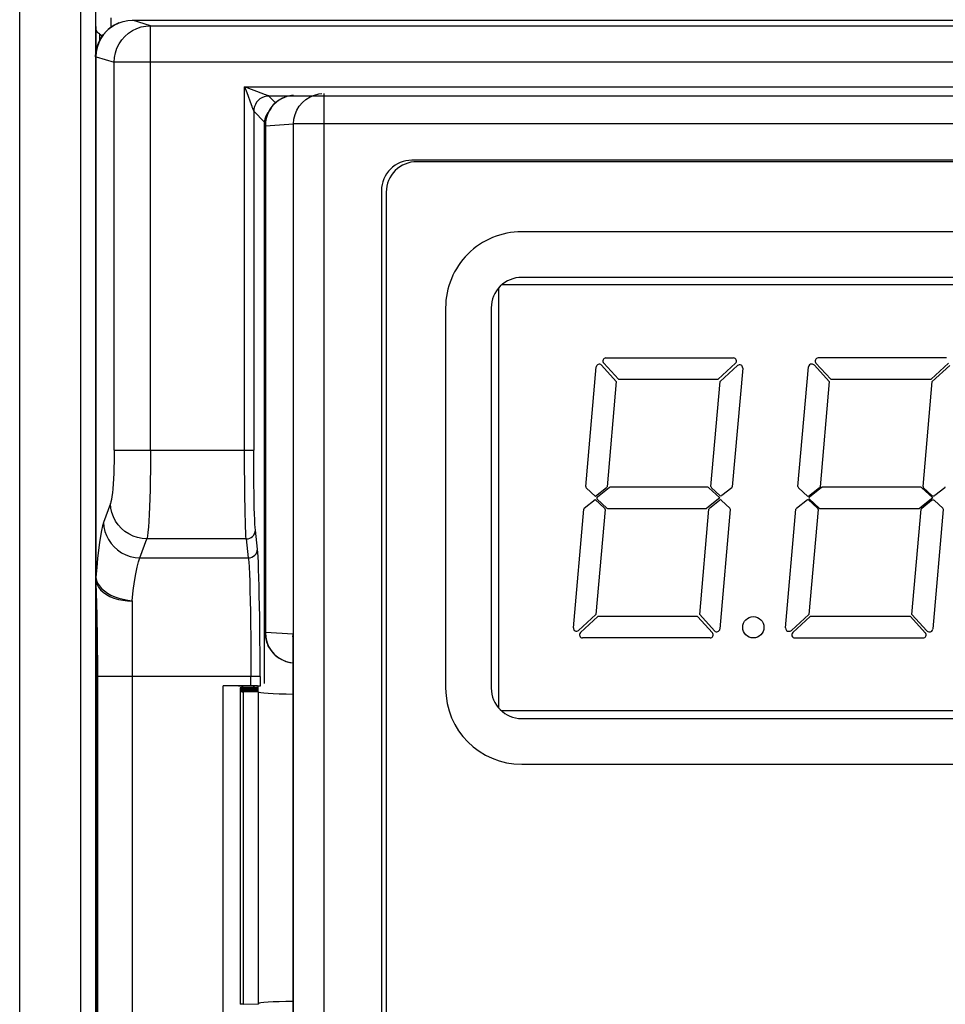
# Model space of a CAD drawing. Extents: x -4139 to -1089, y -1564 to 1941.
# Tile 101 of 160: x -2856 to -2826, y 1121 to 1153. Entities that reach past the tile are written whole.
import ezdxf

# ---------------------------------------------------------------- set-up
doc = ezdxf.new("R2010")
doc.units = 0
doc.header["$LTSCALE"] = 23.1
for name, color, linetype in [('01_DISPLAYCASE_3_1_AM_0', 7, 'CONTINUOUS'), ('03_IOCASE_4_1_AM_0', 7, 'CONTINUOUS'), ('BACK_CASE1_4_1_AM_0', 7, 'CONTINUOUS'), ('LED_6_1_AM_0', 7, 'CONTINUOUS'), ('R911330333_FOLIE_3_1_AM_0', 7, 'CONTINUOUS'), ('SE5M-TOP-COVER-P1-A__4_1_1', 7, 'CONTINUOUS'), ('X610_37_IO_BASE-20150120_3', 7, 'CONTINUOUS')]:
    doc.layers.add(name, color=color, linetype=linetype)

msp = doc.modelspace()

# ---------------------------------------------------------------- linework, layer by layer
at = {"layer": '01_DISPLAYCASE_3_1_AM_0', "color": 2}
for p, q in [((-2847.387, 1150.613), (-2847.455, 1150.607)), ((-2846.398, 1150.673), (-2846.398, 1101.09)), ((-2848.315, 1149.615), (-2848.325, 1149.615)), ((-2848.315, 1149.615), (-2847.388, 1149.673)), ((-2848.315, 1149.615), (-2848.315, 1132.961)), ((-2847.388, 1102.09), (-2847.388, 1149.673)), ((-2770.395, 1149.673), (-2847.388, 1149.673)), ((-2848.325, 1132.961), (-2848.315, 1132.961)), ((-2848.315, 1132.961), (-2848.303, 1132.804)), ((-2847.398, 1132.904), (-2848.315, 1132.961)), ((-2847.409, 1132.819), (-2847.398, 1132.904)), ((-2847.398, 1132.904), (-2847.398, 1119.06)), ((-2848.303, 1132.804), (-2848.267, 1132.652)), ((-2848.267, 1132.652), (-2848.208, 1132.506)), ((-2848.208, 1132.506), (-2848.126, 1132.373)), ((-2847.775, 1132.069), (-2847.631, 1132.009))]:
    msp.add_line(p, q, dxfattribs=at)
at = {"layer": '01_DISPLAYCASE_3_1_AM_0', "color": 7}
for p, q in [((-2848.325, 1132.961), (-2848.325, 1149.615)), ((-2774.285, 1148.483), (-2843.498, 1148.483)), ((-2844.498, 1147.483), (-2844.498, 1104.28)), ((-2848.325, 1132.961), (-2848.324, 1132.931)), ((-2847.403, 1119.23), (-2847.403, 1132.734))]:
    msp.add_line(p, q, dxfattribs=at)
at = {"layer": '01_DISPLAYCASE_3_1_AM_0', "color": 2}
for points in [[(-2847.455, 1150.607), (-2847.577, 1150.583), (-2847.689, 1150.546), (-2847.79, 1150.499), (-2847.88, 1150.444), (-2847.959, 1150.384), (-2848.028, 1150.32), (-2848.088, 1150.254), (-2848.139, 1150.186), (-2848.182, 1150.118), (-2848.217, 1150.05), (-2848.246, 1149.984), (-2848.269, 1149.918), (-2848.287, 1149.854), (-2848.3, 1149.793), (-2848.308, 1149.733), (-2848.314, 1149.673), (-2848.315, 1149.615)], [(-2847.388, 1149.673), (-2847.376, 1149.829), (-2847.34, 1149.982), (-2847.28, 1150.127), (-2847.199, 1150.261), (-2847.098, 1150.38), (-2846.98, 1150.482), (-2846.847, 1150.564), (-2846.704, 1150.624), (-2846.553, 1150.661), (-2846.46, 1150.671)], [(-2847.403, 1132.734), (-2847.402, 1132.758), (-2847.398, 1132.904)], [(-2848.126, 1132.373), (-2848.026, 1132.253), (-2847.907, 1132.151), (-2847.775, 1132.069)], [(-2847.631, 1132.009), (-2847.48, 1131.973), (-2847.403, 1131.964)]]:
    msp.add_lwpolyline(points, dxfattribs=at)
at = {"layer": '01_DISPLAYCASE_3_1_AM_0', "color": 7}
for points in [[(-2848.32, 1132.859), (-2848.321, 1132.869), (-2848.323, 1132.902), (-2848.325, 1132.934)], [(-2848.209, 1132.493), (-2848.219, 1132.513), (-2848.237, 1132.551)]]:
    msp.add_lwpolyline(points, dxfattribs=at)
for centre, start, end in [((-2847.325, 1149.615), 93.5515, 179.9999), ((-2843.498, 1147.483), 89.9999, 179.9999), ((-2847.325, 1132.961), 185.835, 204.1598), ((-2847.325, 1132.961), 207.8928, 266.4467)]:
    msp.add_arc(centre, 1, start, end, dxfattribs=at)
at = {"layer": '03_IOCASE_4_1_AM_0', "color": 7}
for p, q in [((-2853.134, 1152.994), (-2853.282, 1152.923)), ((-2852.684, 1153.082), (-2765.095, 1153.082)), ((-2853.646, 1152.604), (-2853.542, 1152.723)), ((-2853.529, 1152.735), (-2853.634, 1152.616)), ((-2853.485, 1152.777), (-2853.542, 1152.723)), ((-2853.485, 1152.777), (-2853.492, 1152.771)), ((-2853.411, 1152.837), (-2853.485, 1152.777)), ((-2853.282, 1152.923), (-2853.411, 1152.837)), ((-2853.411, 1152.834), (-2853.281, 1152.921)), ((-2853.894, 1151.879), (-2853.883, 1152.034)), ((-2853.874, 1152.037), (-2853.884, 1151.88)), ((-2853.878, 1151.881), (-2853.868, 1152.038)), ((-2853.89, 1134.731), (-2853.89, 1151.879)), ((-2848.34, 1131.289), (-2848.34, 1149.732)), ((-2853.89, 1134.731), (-2853.889, 1134.708)), ((-2853.889, 1134.708), (-2853.889, 1134.674)), ((-2853.889, 1134.674), (-2853.886, 1134.478)), ((-2853.888, 1134.63), (-2853.888, 1134.592)), ((-2853.888, 1134.592), (-2853.885, 1134.502)), ((-2853.886, 1134.768), (-2853.866, 1134.673)), ((-2853.866, 1134.673), (-2853.827, 1134.58)), ((-2853.827, 1134.58), (-2853.77, 1134.489)), ((-2853.885, 1134.502), (-2853.879, 1134.319)), ((-2853.883, 1134.344), (-2853.876, 1133.901)), ((-2853.879, 1134.319), (-2853.866, 1133.862)), ((-2853.876, 1133.901), (-2853.871, 1133.531)), ((-2853.866, 1133.862), (-2853.859, 1133.567)), ((-2853.859, 1133.567), (-2853.854, 1133.322)), ((-2853.871, 1133.531), (-2853.866, 1133.161)), ((-2853.854, 1133.322), (-2853.847, 1132.942)), ((-2853.866, 1133.161), (-2853.863, 1132.825)), ((-2853.847, 1132.942), (-2853.842, 1132.665)), ((-2853.863, 1132.825), (-2853.861, 1132.461)), ((-2853.842, 1132.665), (-2853.839, 1132.342)), ((-2853.861, 1132.461), (-2853.859, 1132.073)), ((-2853.839, 1132.342), (-2853.837, 1132.097)), ((-2853.859, 1132.073), (-2853.858, 1131.667)), ((-2853.837, 1132.097), (-2853.835, 1131.824)), ((-2853.858, 1131.667), (-2853.858, 1119.243)), ((-2853.835, 1131.824), (-2853.835, 1131.52)), ((-2849.697, 1119.257), (-2849.697, 1131.207)), ((-2848.789, 1131.207), (-2849.697, 1131.207)), ((-2848.698, 1131.19), (-2849.697, 1131.207)), ((-2848.698, 1131.161), (-2848.698, 1131.19)), ((-2848.698, 1131.19), (-2848.668, 1131.16)), ((-2848.489, 1131.201), (-2848.489, 1131.202))]:
    msp.add_line(p, q, dxfattribs=at)
at = {"layer": '03_IOCASE_4_1_AM_0', "color": 2}
for p, q in [((-2852.088, 1152.903), (-2852.684, 1153.082)), ((-2852.088, 1138.953), (-2852.088, 1152.903)), ((-2852.088, 1152.903), (-2765.691, 1152.903)), ((-2853.884, 1151.88), (-2853.878, 1151.881)), ((-2853.884, 1151.88), (-2853.884, 1134.768)), ((-2853.878, 1151.881), (-2853.284, 1151.703)), ((-2853.284, 1138.953), (-2853.284, 1151.703)), ((-2764.496, 1151.703), (-2853.284, 1151.703)), ((-2848.998, 1138.953), (-2848.998, 1150.891)), ((-2848.998, 1150.891), (-2848.929, 1150.704)), ((-2848.998, 1150.891), (-2768.781, 1150.89)), ((-2848.366, 1150.653), (-2848.998, 1150.891)), ((-2848.929, 1150.704), (-2848.78, 1150.309)), ((-2848.348, 1150.647), (-2848.366, 1150.653)), ((-2848.296, 1150.627), (-2848.348, 1150.647)), ((-2769.58, 1150.591), (-2848.199, 1150.591)), ((-2847.979, 1150.371), (-2848.199, 1150.591)), ((-2848.78, 1150.309), (-2848.762, 1150.26)), ((-2848.762, 1150.26), (-2848.755, 1150.241)), ((-2848.699, 1150.091), (-2848.699, 1138.953)), ((-2848.699, 1150.091), (-2848.34, 1149.732)), ((-2853.284, 1138.953), (-2848.699, 1138.953)), ((-2853.405, 1137.201), (-2853.634, 1136.58)), ((-2848.576, 1135.704), (-2848.644, 1136.326)), ((-2852.438, 1135.412), (-2852.209, 1136.034)), ((-2848.944, 1136.034), (-2852.209, 1136.034)), ((-2848.944, 1136.034), (-2848.876, 1135.412)), ((-2852.438, 1135.412), (-2848.876, 1135.412)), ((-2852.69, 1134.004), (-2852.69, 1116.758)), ((-2848.489, 1131.52), (-2853.858, 1131.52)), ((-2848.789, 1131.207), (-2848.789, 1131.52)), ((-2848.489, 1131.52), (-2848.489, 1131.202))]:
    msp.add_line(p, q, dxfattribs=at)
at = {"layer": '03_IOCASE_4_1_AM_0', "color": 7}
for points in [[(-2853.281, 1152.921), (-2853.141, 1152.99), (-2853.125, 1152.997)], [(-2853.125, 1152.997), (-2852.993, 1153.041), (-2852.84, 1153.071), (-2852.684, 1153.082)], [(-2853.631, 1152.612), (-2853.528, 1152.73), (-2853.411, 1152.834)], [(-2853.883, 1152.034), (-2853.852, 1152.187), (-2853.802, 1152.334), (-2853.733, 1152.473), (-2853.646, 1152.604)], [(-2853.634, 1152.616), (-2853.723, 1152.483), (-2853.793, 1152.341), (-2853.844, 1152.191), (-2853.874, 1152.037)], [(-2853.868, 1152.038), (-2853.837, 1152.192), (-2853.787, 1152.341), (-2853.718, 1152.482), (-2853.631, 1152.612)], [(-2853.89, 1151.879), (-2853.889, 1151.879), (-2853.889, 1151.879), (-2853.888, 1151.879), (-2853.887, 1151.879), (-2853.886, 1151.879), (-2853.884, 1151.88)], [(-2853.284, 1138.953), (-2853.285, 1138.762), (-2853.287, 1138.572), (-2853.292, 1138.383), (-2853.299, 1138.196), (-2853.308, 1138.016), (-2853.318, 1137.842)], [(-2852.088, 1138.953), (-2852.089, 1138.611), (-2852.092, 1138.283), (-2852.097, 1137.964), (-2852.104, 1137.657), (-2852.112, 1137.365), (-2852.122, 1137.091)], [(-2848.683, 1137.285), (-2848.688, 1137.539), (-2848.692, 1137.804), (-2848.695, 1138.082), (-2848.697, 1138.368), (-2848.698, 1138.658), (-2848.699, 1138.953)], [(-2853.318, 1137.842), (-2853.33, 1137.684), (-2853.344, 1137.546), (-2853.358, 1137.429), (-2853.373, 1137.332), (-2853.389, 1137.256), (-2853.405, 1137.201)], [(-2848.644, 1136.326), (-2848.652, 1136.41), (-2848.659, 1136.526), (-2848.665, 1136.672), (-2848.672, 1136.849), (-2848.678, 1137.053), (-2848.683, 1137.285)], [(-2852.122, 1137.091), (-2852.134, 1136.841), (-2852.147, 1136.616), (-2852.161, 1136.422), (-2852.176, 1136.258), (-2852.192, 1136.129), (-2852.209, 1136.034)], [(-2848.489, 1131.52), (-2848.49, 1131.918), (-2848.491, 1132.315), (-2848.494, 1132.713), (-2848.497, 1133.104), (-2848.502, 1133.48), (-2848.507, 1133.838), (-2848.514, 1134.174), (-2848.521, 1134.486), (-2848.529, 1134.773), (-2848.537, 1135.03), (-2848.546, 1135.256), (-2848.556, 1135.446), (-2848.566, 1135.595), (-2848.576, 1135.704)], [(-2853.884, 1134.768), (-2853.886, 1134.762), (-2853.887, 1134.756), (-2853.888, 1134.749), (-2853.889, 1134.742), (-2853.889, 1134.736), (-2853.89, 1134.731)], [(-2853.89, 1134.731), (-2853.879, 1134.635), (-2853.848, 1134.541)], [(-2853.848, 1134.541), (-2853.798, 1134.451), (-2853.73, 1134.365), (-2853.644, 1134.285), (-2853.541, 1134.212), (-2853.422, 1134.147), (-2853.291, 1134.092), (-2853.147, 1134.048), (-2852.997, 1134.018), (-2852.843, 1134.004), (-2852.689, 1134.004)], [(-2853.886, 1134.478), (-2853.886, 1134.462), (-2853.885, 1134.446), (-2853.885, 1134.429), (-2853.883, 1134.344)], [(-2853.77, 1134.489), (-2853.696, 1134.403), (-2853.607, 1134.325), (-2853.504, 1134.254), (-2853.389, 1134.191), (-2853.263, 1134.136), (-2853.128, 1134.089), (-2852.986, 1134.051), (-2852.839, 1134.023), (-2852.689, 1134.004)]]:
    msp.add_lwpolyline(points, dxfattribs=at)
at = {"layer": '03_IOCASE_4_1_AM_0', "color": 2}
for points in [[(-2853.284, 1151.703), (-2853.273, 1151.86), (-2853.242, 1152.013), (-2853.192, 1152.162), (-2853.123, 1152.302), (-2853.036, 1152.433), (-2852.932, 1152.55), (-2852.815, 1152.654), (-2852.685, 1152.741), (-2852.545, 1152.811), (-2852.397, 1152.861), (-2852.244, 1152.892), (-2852.088, 1152.903)], [(-2848.199, 1150.591), (-2848.277, 1150.584), (-2848.353, 1150.566), (-2848.426, 1150.536), (-2848.492, 1150.495), (-2848.552, 1150.444), (-2848.603, 1150.385), (-2848.644, 1150.318), (-2848.674, 1150.246), (-2848.692, 1150.169), (-2848.699, 1150.091)], [(-2848.199, 1150.591), (-2848.206, 1150.593), (-2848.219, 1150.598), (-2848.296, 1150.627)], [(-2848.755, 1150.241), (-2848.735, 1150.188), (-2848.723, 1150.157), (-2848.706, 1150.112)], [(-2848.706, 1150.112), (-2848.701, 1150.098), (-2848.699, 1150.091)], [(-2848.983, 1137.092), (-2848.988, 1137.366), (-2848.992, 1137.659), (-2848.995, 1137.968), (-2848.997, 1138.289), (-2848.998, 1138.619), (-2848.998, 1138.953)], [(-2852.209, 1136.034), (-2852.363, 1136.047), (-2852.515, 1136.079), (-2852.661, 1136.129), (-2852.8, 1136.198), (-2852.929, 1136.283), (-2853.046, 1136.384), (-2853.149, 1136.498), (-2853.237, 1136.624), (-2853.307, 1136.76), (-2853.359, 1136.903), (-2853.392, 1137.051), (-2853.405, 1137.201)], [(-2848.944, 1136.034), (-2848.952, 1136.129), (-2848.959, 1136.259), (-2848.966, 1136.423), (-2848.972, 1136.618), (-2848.978, 1136.842), (-2848.983, 1137.092)], [(-2853.634, 1136.58), (-2853.67, 1136.463), (-2853.705, 1136.313), (-2853.739, 1136.129), (-2853.772, 1135.914), (-2853.803, 1135.668), (-2853.832, 1135.394), (-2853.859, 1135.094), (-2853.884, 1134.768)], [(-2853.634, 1136.58), (-2853.62, 1136.428), (-2853.588, 1136.282), (-2853.538, 1136.144), (-2853.472, 1136.013), (-2853.388, 1135.889), (-2853.288, 1135.775), (-2853.172, 1135.672), (-2853.043, 1135.584), (-2852.903, 1135.513), (-2852.754, 1135.46), (-2852.598, 1135.426), (-2852.438, 1135.412)], [(-2848.944, 1136.034), (-2848.886, 1136.04), (-2848.83, 1136.057), (-2848.778, 1136.084), (-2848.733, 1136.12), (-2848.695, 1136.164), (-2848.668, 1136.214), (-2848.65, 1136.269), (-2848.644, 1136.326)], [(-2848.876, 1135.412), (-2848.815, 1135.418), (-2848.757, 1135.436), (-2848.704, 1135.466), (-2848.658, 1135.504), (-2848.623, 1135.548), (-2848.597, 1135.596), (-2848.581, 1135.649), (-2848.576, 1135.704)], [(-2852.69, 1134.004), (-2852.656, 1134.337), (-2852.618, 1134.635), (-2852.577, 1134.894), (-2852.533, 1135.112), (-2852.487, 1135.285), (-2852.438, 1135.412)], [(-2848.876, 1135.412), (-2848.863, 1135.285), (-2848.852, 1135.111), (-2848.841, 1134.893), (-2848.831, 1134.633), (-2848.822, 1134.334), (-2848.813, 1134), (-2848.806, 1133.636), (-2848.8, 1133.245), (-2848.795, 1132.833), (-2848.792, 1132.405), (-2848.79, 1131.965), (-2848.789, 1131.52)], [(-2853.835, 1131.52), (-2853.835, 1118.996), (-2853.836, 1118.781)]]:
    msp.add_lwpolyline(points, dxfattribs=at)
at = {"layer": '03_IOCASE_4_1_AM_0', "color": 7}
for points in [[(-2848.23, 1150.05, 0), (-2848.23, 1150.04, 0), (-2848.23, 1150.04, 0), (-2848.23, 1150.04, 0), (-2848.24, 1150.04, 0), (-2848.24, 1150.03, 0), (-2848.24, 1150.03, 0), (-2848.24, 1150.03, 0), (-2848.24, 1150.03, 0), (-2848.24, 1150.03, 0), (-2848.25, 1150.02, 0), (-2848.25, 1150.02, 0), (-2848.25, 1150.02, 0), (-2848.25, 1150.02, 0), (-2848.25, 1150.02, 0), (-2848.25, 1150.01, 0), (-2848.25, 1150.01, 0), (-2848.26, 1150.01, 0), (-2848.26, 1150.01, 0), (-2848.26, 1150, 0), (-2848.26, 1150, 0), (-2848.26, 1150, 0), (-2848.26, 1150, 0), (-2848.26, 1150, 0), (-2848.27, 1149.99, 0), (-2848.27, 1149.99, 0), (-2848.27, 1149.99, 0), (-2848.27, 1149.99, 0), (-2848.27, 1149.98, 0), (-2848.27, 1149.98, 0), (-2848.27, 1149.98, 0), (-2848.28, 1149.98, 0), (-2848.28, 1149.98, 0), (-2848.28, 1149.97, 0), (-2848.28, 1149.97, 0), (-2848.28, 1149.97, 0), (-2848.28, 1149.97, 0), (-2848.28, 1149.96, 0), (-2848.28, 1149.96, 0), (-2848.29, 1149.96, 0), (-2848.29, 1149.96, 0), (-2848.29, 1149.95, 0), (-2848.29, 1149.95, 0), (-2848.29, 1149.95, 0), (-2848.29, 1149.95, 0), (-2848.29, 1149.94, 0), (-2848.29, 1149.94, 0), (-2848.29, 1149.94, 0), (-2848.3, 1149.94, 0), (-2848.3, 1149.93, 0), (-2848.3, 1149.93, 0), (-2848.3, 1149.93, 0), (-2848.3, 1149.93, 0), (-2848.3, 1149.93, 0), (-2848.3, 1149.92, 0), (-2848.3, 1149.92, 0), (-2848.3, 1149.92, 0), (-2848.3, 1149.92, 0), (-2848.31, 1149.91, 0), (-2848.31, 1149.91, 0), (-2848.31, 1149.91, 0), (-2848.31, 1149.91, 0), (-2848.31, 1149.9, 0), (-2848.31, 1149.9, 0), (-2848.31, 1149.9, 0), (-2848.31, 1149.9, 0), (-2848.31, 1149.89, 0), (-2848.31, 1149.89, 0), (-2848.31, 1149.89, 0), (-2848.32, 1149.89, 0), (-2848.32, 1149.88, 0), (-2848.32, 1149.88, 0), (-2848.32, 1149.88, 0), (-2848.32, 1149.88, 0), (-2848.32, 1149.87, 0), (-2848.32, 1149.87, 0), (-2848.32, 1149.87, 0), (-2848.32, 1149.87, 0), (-2848.32, 1149.86, 0), (-2848.32, 1149.86, 0), (-2848.32, 1149.86, 0), (-2848.32, 1149.86, 0), (-2848.32, 1149.85, 0), (-2848.33, 1149.85, 0), (-2848.33, 1149.85, 0), (-2848.33, 1149.84, 0), (-2848.33, 1149.84, 0), (-2848.33, 1149.84, 0), (-2848.33, 1149.84, 0), (-2848.33, 1149.83, 0), (-2848.33, 1149.83, 0), (-2848.33, 1149.83, 0), (-2848.33, 1149.83, 0), (-2848.33, 1149.82, 0), (-2848.33, 1149.82, 0), (-2848.33, 1149.82, 0), (-2848.33, 1149.82, 0), (-2848.33, 1149.81, 0), (-2848.33, 1149.81, 0), (-2848.33, 1149.81, 0), (-2848.33, 1149.81, 0), (-2848.33, 1149.8, 0), (-2848.33, 1149.8, 0), (-2848.34, 1149.8, 0), (-2848.34, 1149.8, 0), (-2848.34, 1149.79, 0), (-2848.34, 1149.79, 0), (-2848.34, 1149.79, 0), (-2848.34, 1149.78, 0), (-2848.34, 1149.78, 0), (-2848.34, 1149.78, 0), (-2848.34, 1149.78, 0), (-2848.34, 1149.77, 0), (-2848.34, 1149.77, 0), (-2848.34, 1149.77, 0), (-2848.34, 1149.77, 0), (-2848.34, 1149.76, 0), (-2848.34, 1149.76, 0), (-2848.34, 1149.76, 0), (-2848.34, 1149.76, 0), (-2848.34, 1149.75, 0), (-2848.34, 1149.75, 0), (-2848.34, 1149.75, 0), (-2848.34, 1149.75, 0), (-2848.34, 1149.74, 0), (-2848.34, 1149.74, 0), (-2848.34, 1149.74, 0), (-2848.34, 1149.73, 0), (-2848.34, 1149.73, 0)], [(-2848.49, 1131.2, 0), (-2848.49, 1131.2, 0), (-2848.49, 1131.2, 0), (-2848.49, 1131.2, 0), (-2848.49, 1131.2, 0), (-2848.49, 1131.2, 0), (-2848.49, 1131.2, 0), (-2848.49, 1131.2, 0), (-2848.49, 1131.2, 0), (-2848.49, 1131.2, 0), (-2848.49, 1131.2, 0), (-2848.49, 1131.2, 0), (-2848.49, 1131.2, 0), (-2848.49, 1131.2, 0), (-2848.49, 1131.2, 0), (-2848.5, 1131.2, 0), (-2848.5, 1131.2, 0), (-2848.5, 1131.2, 0), (-2848.5, 1131.2, 0), (-2848.5, 1131.2, 0), (-2848.5, 1131.2, 0), (-2848.5, 1131.2, 0), (-2848.5, 1131.2, 0), (-2848.5, 1131.2, 0), (-2848.5, 1131.2, 0), (-2848.5, 1131.2, 0), (-2848.51, 1131.2, 0), (-2848.51, 1131.2, 0), (-2848.51, 1131.2, 0), (-2848.51, 1131.2, 0), (-2848.51, 1131.2, 0), (-2848.51, 1131.2, 0), (-2848.51, 1131.2, 0), (-2848.52, 1131.2, 0), (-2848.52, 1131.2, 0), (-2848.52, 1131.2, 0), (-2848.52, 1131.2, 0), (-2848.52, 1131.2, 0), (-2848.52, 1131.2, 0), (-2848.53, 1131.2, 0), (-2848.53, 1131.2, 0), (-2848.53, 1131.2, 0), (-2848.53, 1131.2, 0), (-2848.53, 1131.2, 0), (-2848.53, 1131.2, 0), (-2848.54, 1131.2, 0), (-2848.54, 1131.2, 0), (-2848.54, 1131.2, 0), (-2848.54, 1131.2, 0), (-2848.54, 1131.2, 0), (-2848.55, 1131.2, 0), (-2848.55, 1131.2, 0), (-2848.55, 1131.2, 0), (-2848.55, 1131.2, 0), (-2848.56, 1131.2, 0), (-2848.56, 1131.2, 0), (-2848.56, 1131.2, 0), (-2848.56, 1131.2, 0), (-2848.56, 1131.2, 0), (-2848.57, 1131.21, 0), (-2848.57, 1131.21, 0), (-2848.57, 1131.21, 0), (-2848.57, 1131.21, 0), (-2848.58, 1131.21, 0), (-2848.58, 1131.21, 0), (-2848.58, 1131.21, 0), (-2848.58, 1131.21, 0), (-2848.59, 1131.21, 0), (-2848.59, 1131.21, 0), (-2848.59, 1131.21, 0), (-2848.6, 1131.21, 0), (-2848.6, 1131.21, 0), (-2848.6, 1131.21, 0), (-2848.6, 1131.21, 0), (-2848.61, 1131.21, 0), (-2848.61, 1131.21, 0), (-2848.61, 1131.21, 0), (-2848.62, 1131.21, 0), (-2848.62, 1131.21, 0), (-2848.62, 1131.21, 0), (-2848.62, 1131.21, 0), (-2848.63, 1131.21, 0), (-2848.63, 1131.21, 0), (-2848.63, 1131.21, 0), (-2848.64, 1131.21, 0), (-2848.64, 1131.21, 0), (-2848.64, 1131.21, 0), (-2848.65, 1131.21, 0), (-2848.65, 1131.21, 0), (-2848.65, 1131.21, 0), (-2848.66, 1131.21, 0), (-2848.66, 1131.21, 0), (-2848.66, 1131.21, 0), (-2848.67, 1131.21, 0), (-2848.67, 1131.21, 0), (-2848.67, 1131.21, 0), (-2848.68, 1131.21, 0), (-2848.68, 1131.21, 0), (-2848.68, 1131.21, 0), (-2848.69, 1131.21, 0), (-2848.69, 1131.21, 0), (-2848.69, 1131.21, 0), (-2848.7, 1131.21, 0), (-2848.7, 1131.21, 0), (-2848.7, 1131.21, 0), (-2848.71, 1131.21, 0), (-2848.71, 1131.21, 0), (-2848.71, 1131.21, 0), (-2848.72, 1131.21, 0), (-2848.72, 1131.21, 0), (-2848.72, 1131.21, 0), (-2848.73, 1131.21, 0), (-2848.73, 1131.21, 0), (-2848.73, 1131.21, 0), (-2848.74, 1131.21, 0), (-2848.74, 1131.21, 0), (-2848.75, 1131.21, 0), (-2848.75, 1131.21, 0), (-2848.75, 1131.21, 0), (-2848.76, 1131.21, 0), (-2848.76, 1131.21, 0), (-2848.76, 1131.21, 0), (-2848.77, 1131.21, 0), (-2848.77, 1131.21, 0), (-2848.77, 1131.21, 0), (-2848.78, 1131.21, 0), (-2848.78, 1131.21, 0), (-2848.79, 1131.21, 0), (-2848.79, 1131.21, 0)]]:
    msp.add_polyline3d(points, dxfattribs=at)
at = {"layer": 'BACK_CASE1_4_1_AM_0', "color": 7}
for p, q in [((-2849.137, 1131.145), (-2849.141, 1131.143)), ((-2849.141, 1131.143), (-2849.141, 1131.11)), ((-2849.137, 1131.104), (-2849.141, 1131.103)), ((-2849.141, 1131.103), (-2849.141, 1131.07)), ((-2849.137, 1131.064), (-2849.141, 1131.062)), ((-2849.141, 1131.062), (-2849.141, 1131.03)), ((-2849.137, 1131.024), (-2849.141, 1131.022)), ((-2849.141, 1131.022), (-2849.141, 1120.741)), ((-2849.076, 1131.137), (-2849.041, 1131.135)), ((-2849.076, 1131.096), (-2849.041, 1131.095)), ((-2849.076, 1131.056), (-2849.041, 1131.055)), ((-2849.041, 1131.151), (-2848.641, 1131.161)), ((-2848.541, 1131.123), (-2849.041, 1131.135)), ((-2849.041, 1131.11), (-2848.541, 1131.123)), ((-2848.541, 1131.083), (-2849.041, 1131.095)), ((-2849.041, 1131.07), (-2848.541, 1131.083)), ((-2848.541, 1131.042), (-2849.041, 1131.055)), ((-2849.041, 1131.03), (-2848.541, 1131.042)), ((-2848.541, 1131.002), (-2849.041, 1131.014)), ((-2848.541, 1120.762), (-2848.541, 1131.002)), ((-2849.041, 1120.749), (-2848.541, 1120.762))]:
    msp.add_line(p, q, dxfattribs=at)
at = {"layer": 'BACK_CASE1_4_1_AM_0', "color": 2}
for p, q in [((-2849.041, 1131.135), (-2849.041, 1131.11)), ((-2849.041, 1131.095), (-2849.041, 1131.07)), ((-2849.041, 1131.055), (-2849.041, 1131.03)), ((-2849.041, 1131.014), (-2849.041, 1120.749))]:
    msp.add_line(p, q, dxfattribs=at)
at = {"layer": 'BACK_CASE1_4_1_AM_0', "color": 7}
for points in [[(-2849.141, 1131.143), (-2849.137, 1131.141), (-2849.124, 1131.139), (-2849.103, 1131.138), (-2849.076, 1131.137)], [(-2849.141, 1131.103), (-2849.137, 1131.101), (-2849.124, 1131.099), (-2849.103, 1131.098), (-2849.076, 1131.096)], [(-2849.141, 1131.062), (-2849.137, 1131.061), (-2849.124, 1131.059), (-2849.103, 1131.057), (-2849.076, 1131.056)], [(-2849.141, 1131.022), (-2849.137, 1131.02), (-2849.124, 1131.018), (-2849.103, 1131.017), (-2849.076, 1131.016), (-2849.041, 1131.014)], [(-2849.041, 1131.151), (-2849.076, 1131.149), (-2849.103, 1131.148), (-2849.124, 1131.147), (-2849.137, 1131.145)], [(-2849.041, 1131.11), (-2849.076, 1131.109), (-2849.103, 1131.108), (-2849.124, 1131.106), (-2849.137, 1131.104)], [(-2849.041, 1131.07), (-2849.076, 1131.069), (-2849.103, 1131.067), (-2849.124, 1131.066), (-2849.137, 1131.064)], [(-2849.041, 1131.03), (-2849.076, 1131.028), (-2849.103, 1131.027), (-2849.124, 1131.026), (-2849.137, 1131.024)], [(-2847.403, 1130.924), (-2847.637, 1130.93), (-2847.86, 1130.937), (-2848.058, 1130.946), (-2848.227, 1130.955), (-2848.362, 1130.966), (-2848.461, 1130.978), (-2848.52, 1130.99), (-2848.541, 1131.002)], [(-2849.041, 1120.749), (-2849.076, 1120.748), (-2849.103, 1120.747), (-2849.124, 1120.745), (-2849.137, 1120.743), (-2849.141, 1120.741)], [(-2847.403, 1120.839), (-2847.638, 1120.833), (-2847.861, 1120.826), (-2848.059, 1120.818), (-2848.228, 1120.808), (-2848.363, 1120.797), (-2848.462, 1120.786), (-2848.521, 1120.774), (-2848.541, 1120.762)]]:
    msp.add_lwpolyline(points, dxfattribs=at)
msp.add_polyline3d([(-2848.64, 1131.16, 0), (-2848.64, 1131.16, 0), (-2848.64, 1131.16, 0), (-2848.64, 1131.16, 0), (-2848.64, 1131.16, 0), (-2848.63, 1131.16, 0), (-2848.63, 1131.16, 0), (-2848.63, 1131.16, 0), (-2848.63, 1131.16, 0), (-2848.63, 1131.16, 0), (-2848.63, 1131.16, 0), (-2848.63, 1131.16, 0), (-2848.62, 1131.16, 0), (-2848.62, 1131.16, 0), (-2848.62, 1131.16, 0), (-2848.62, 1131.16, 0), (-2848.62, 1131.16, 0), (-2848.62, 1131.16, 0), (-2848.62, 1131.16, 0), (-2848.62, 1131.16, 0), (-2848.61, 1131.16, 0), (-2848.61, 1131.16, 0), (-2848.61, 1131.16, 0), (-2848.61, 1131.16, 0), (-2848.61, 1131.16, 0), (-2848.61, 1131.16, 0), (-2848.61, 1131.16, 0), (-2848.61, 1131.16, 0), (-2848.6, 1131.16, 0), (-2848.6, 1131.16, 0), (-2848.6, 1131.16, 0), (-2848.6, 1131.16, 0), (-2848.6, 1131.16, 0), (-2848.6, 1131.16, 0), (-2848.6, 1131.16, 0), (-2848.6, 1131.16, 0), (-2848.6, 1131.16, 0), (-2848.59, 1131.16, 0), (-2848.59, 1131.16, 0), (-2848.59, 1131.16, 0), (-2848.59, 1131.16, 0), (-2848.59, 1131.16, 0), (-2848.59, 1131.16, 0), (-2848.59, 1131.16, 0), (-2848.59, 1131.16, 0), (-2848.59, 1131.16, 0), (-2848.58, 1131.16, 0), (-2848.58, 1131.16, 0), (-2848.58, 1131.16, 0), (-2848.58, 1131.16, 0), (-2848.58, 1131.16, 0), (-2848.58, 1131.16, 0), (-2848.58, 1131.16, 0), (-2848.58, 1131.16, 0), (-2848.58, 1131.16, 0), (-2848.58, 1131.16, 0), (-2848.57, 1131.16, 0), (-2848.57, 1131.16, 0), (-2848.57, 1131.16, 0), (-2848.57, 1131.16, 0), (-2848.57, 1131.16, 0), (-2848.57, 1131.16, 0), (-2848.57, 1131.16, 0), (-2848.57, 1131.16, 0), (-2848.57, 1131.16, 0), (-2848.57, 1131.16, 0), (-2848.57, 1131.16, 0), (-2848.57, 1131.16, 0), (-2848.56, 1131.16, 0), (-2848.56, 1131.16, 0), (-2848.56, 1131.16, 0), (-2848.56, 1131.16, 0), (-2848.56, 1131.16, 0), (-2848.56, 1131.16, 0), (-2848.56, 1131.16, 0), (-2848.56, 1131.16, 0), (-2848.56, 1131.16, 0), (-2848.56, 1131.16, 0), (-2848.56, 1131.16, 0), (-2848.56, 1131.16, 0), (-2848.56, 1131.16, 0), (-2848.56, 1131.16, 0), (-2848.56, 1131.16, 0), (-2848.55, 1131.17, 0), (-2848.55, 1131.17, 0), (-2848.55, 1131.17, 0), (-2848.55, 1131.17, 0), (-2848.55, 1131.17, 0), (-2848.55, 1131.17, 0), (-2848.55, 1131.17, 0), (-2848.55, 1131.17, 0), (-2848.55, 1131.17, 0), (-2848.55, 1131.17, 0), (-2848.55, 1131.17, 0), (-2848.55, 1131.17, 0), (-2848.55, 1131.17, 0), (-2848.55, 1131.17, 0), (-2848.55, 1131.17, 0), (-2848.55, 1131.17, 0), (-2848.55, 1131.17, 0), (-2848.55, 1131.17, 0), (-2848.55, 1131.17, 0), (-2848.55, 1131.17, 0), (-2848.55, 1131.17, 0), (-2848.55, 1131.17, 0), (-2848.54, 1131.17, 0), (-2848.54, 1131.17, 0), (-2848.54, 1131.17, 0), (-2848.54, 1131.17, 0), (-2848.54, 1131.17, 0), (-2848.54, 1131.17, 0), (-2848.54, 1131.17, 0), (-2848.54, 1131.17, 0), (-2848.54, 1131.17, 0), (-2848.54, 1131.17, 0), (-2848.54, 1131.17, 0), (-2848.54, 1131.17, 0), (-2848.54, 1131.17, 0), (-2848.54, 1131.17, 0), (-2848.54, 1131.17, 0), (-2848.54, 1131.17, 0), (-2848.54, 1131.17, 0), (-2848.54, 1131.17, 0), (-2848.54, 1131.17, 0), (-2848.54, 1131.17, 0), (-2848.54, 1131.17, 0), (-2848.54, 1131.17, 0), (-2848.54, 1131.17, 0), (-2848.54, 1131.17, 0)], dxfattribs=at)
at = {"layer": 'LED_6_1_AM_0', "color": 7}
for p, q in [((-2840.637, 1130.47), (-2840.637, 1144.294)), ((-2801.734, 1144.382), (-2840.548, 1144.382)), ((-2837.122, 1141.982), (-2832.93, 1141.982)), ((-2825.93, 1141.982), (-2830.148, 1141.982)), ((-2837.786, 1137.756), (-2837.442, 1141.688)), ((-2837.269, 1141.747), (-2836.781, 1141.214)), ((-2836.707, 1141.282), (-2837.195, 1141.814)), ((-2832.862, 1141.808), (-2833.436, 1141.282)), ((-2833.369, 1141.208), (-2832.794, 1141.734)), ((-2832.627, 1141.652), (-2832.968, 1137.753)), ((-2830.813, 1137.756), (-2830.469, 1141.688)), ((-2830.269, 1141.747), (-2829.781, 1141.214)), ((-2829.734, 1141.282), (-2830.222, 1141.814)), ((-2825.862, 1141.808), (-2826.436, 1141.282)), ((-2826.395, 1141.208), (-2825.821, 1141.734)), ((-2836.781, 1141.214), (-2837.084, 1137.753)), ((-2836.707, 1141.282), (-2833.436, 1141.282)), ((-2833.671, 1137.756), (-2833.369, 1141.208)), ((-2829.781, 1141.214), (-2830.084, 1137.753)), ((-2829.734, 1141.282), (-2826.436, 1141.282)), ((-2826.697, 1137.756), (-2826.395, 1141.208)), ((-2837.463, 1137.432), (-2837.77, 1137.715)), ((-2837.102, 1137.719), (-2837.463, 1137.432)), ((-2837.404, 1137.415), (-2837.019, 1137.721)), ((-2833.773, 1137.732), (-2836.988, 1137.732)), ((-2833.738, 1137.718), (-2833.374, 1137.382)), ((-2833.379, 1137.461), (-2833.655, 1137.715)), ((-2832.986, 1137.719), (-2833.314, 1137.458)), ((-2830.49, 1137.432), (-2830.797, 1137.715)), ((-2830.476, 1137.443), (-2830.49, 1137.432)), ((-2830.463, 1137.432), (-2830.476, 1137.443)), ((-2830.102, 1137.719), (-2830.463, 1137.432)), ((-2830.431, 1137.415), (-2830.046, 1137.721)), ((-2826.773, 1137.732), (-2830.015, 1137.732)), ((-2826.738, 1137.718), (-2826.374, 1137.382)), ((-2826.406, 1137.461), (-2826.681, 1137.715)), ((-2825.986, 1137.719), (-2826.314, 1137.458)), ((-2837.834, 1137.044), (-2837.472, 1137.332)), ((-2837.472, 1137.332), (-2837.165, 1137.048)), ((-2837.088, 1137.045), (-2837.407, 1137.339)), ((-2833.374, 1137.382), (-2833.801, 1137.043)), ((-2833.718, 1137.044), (-2833.39, 1137.305)), ((-2833.325, 1137.303), (-2833.049, 1137.048)), ((-2830.861, 1137.044), (-2830.499, 1137.332)), ((-2830.499, 1137.332), (-2830.487, 1137.32)), ((-2830.487, 1137.32), (-2830.472, 1137.332)), ((-2830.472, 1137.332), (-2830.165, 1137.048)), ((-2830.115, 1137.045), (-2830.433, 1137.339)), ((-2826.374, 1137.382), (-2826.801, 1137.043)), ((-2826.745, 1137.044), (-2826.417, 1137.305)), ((-2826.325, 1137.303), (-2826.049, 1137.048)), ((-2838.193, 1133.112), (-2837.852, 1137.01)), ((-2837.149, 1137.007), (-2837.451, 1133.555)), ((-2837.054, 1137.032), (-2833.832, 1137.032)), ((-2834.039, 1133.549), (-2833.736, 1137.01)), ((-2833.034, 1137.007), (-2833.378, 1133.076)), ((-2831.219, 1133.112), (-2830.878, 1137.01)), ((-2830.149, 1137.007), (-2830.451, 1133.555)), ((-2830.08, 1137.032), (-2826.832, 1137.032)), ((-2827.065, 1133.549), (-2826.763, 1137.01)), ((-2826.034, 1137.007), (-2826.378, 1133.076)), ((-2837.451, 1133.555), (-2838.026, 1133.029)), ((-2833.551, 1133.017), (-2834.039, 1133.549)), ((-2830.451, 1133.555), (-2831.026, 1133.029)), ((-2826.578, 1133.017), (-2827.065, 1133.549)), ((-2837.958, 1132.956), (-2837.384, 1133.482)), ((-2834.113, 1133.482), (-2837.384, 1133.482)), ((-2834.113, 1133.482), (-2833.625, 1132.949)), ((-2830.984, 1132.956), (-2830.41, 1133.482)), ((-2827.113, 1133.482), (-2830.41, 1133.482)), ((-2827.113, 1133.482), (-2826.625, 1132.949)), ((-2833.698, 1132.782), (-2837.89, 1132.782)), ((-2830.917, 1132.782), (-2826.698, 1132.782)), ((-2801.734, 1130.382), (-2840.548, 1130.382))]:
    msp.add_line(p, q, dxfattribs=at)
msp.add_circle((-2832.278, 1133.132), 0.35, dxfattribs=at)
for centre, radius, start, end in [((-2837.122, 1141.882), 0.1, 89.9999, 222.4999), ((-2832.93, 1141.882), 0.1, 312.1657, 89.9999), ((-2830.148, 1141.882), 0.1, 89.9999, 222.4999), ((-2837.343, 1141.679), 0.1, 42.4999, 174.9999), ((-2832.727, 1141.66), 0.1, 354.9999, 132.4999), ((-2830.369, 1141.679), 0.1, 82.3454, 174.9999), ((-2830.343, 1141.679), 0.1, 42.4999, 97.6545), ((-2837.737, 1137.752), 0.05, 174.9999, 227.2985), ((-2837.134, 1137.757), 0.05, 309.8747, 354.9999), ((-2833.621, 1137.752), 0.05, 174.9999, 227.2985), ((-2833.018, 1137.757), 0.05, 308.9356, 354.9999), ((-2830.763, 1137.752), 0.05, 174.9999, 227.2985), ((-2830.134, 1137.757), 0.05, 308.9356, 354.9999), ((-2826.648, 1137.752), 0.05, 174.9999, 227.2985), ((-2826.018, 1137.757), 0.05, 308.9356, 354.9999), ((-2836.988, 1137.682), 0.05, 89.9999, 128.468), ((-2833.773, 1137.682), 0.05, 46.3637, 89.9999), ((-2833.345, 1137.497), 0.05, 227.2985, 308.468), ((-2830.015, 1137.682), 0.05, 89.9999, 128.468), ((-2826.773, 1137.682), 0.05, 46.3638, 89.9999), ((-2826.372, 1137.497), 0.05, 227.2985, 285.4501), ((-2826.345, 1137.497), 0.05, 254.5498, 308.468), ((-2837.373, 1137.376), 0.05, 128.6444, 227.2985), ((-2833.359, 1137.266), 0.05, 47.2985, 128.468), ((-2830.399, 1137.376), 0.05, 128.6794, 227.2985), ((-2826.386, 1137.266), 0.05, 74.5498, 128.468), ((-2826.359, 1137.266), 0.05, 47.2985, 105.4501), ((-2837.802, 1137.006), 0.05, 128.9356, 174.9999), ((-2837.199, 1137.012), 0.05, 354.9999, 47.2985), ((-2837.054, 1137.082), 0.05, 226.3637, 269.9999), ((-2833.832, 1137.082), 0.05, 269.9999, 308.468), ((-2833.686, 1137.006), 0.05, 129.8747, 174.9999), ((-2833.083, 1137.012), 0.05, 354.9999, 47.2985), ((-2830.828, 1137.006), 0.05, 128.9356, 174.9999), ((-2830.199, 1137.012), 0.05, 354.9999, 47.2985), ((-2830.08, 1137.082), 0.05, 226.3637, 269.9999), ((-2826.832, 1137.082), 0.05, 269.9999, 308.468), ((-2826.713, 1137.006), 0.05, 128.9356, 174.9999), ((-2826.083, 1137.012), 0.05, 354.9999, 47.2985), ((-2838.093, 1133.103), 0.1, 174.9999, 312.4999), ((-2837.89, 1132.882), 0.1, 132.1657, 269.9999), ((-2833.698, 1132.882), 0.1, 269.9999, 42.4999), ((-2833.477, 1133.084), 0.1, 222.4999, 354.9999), ((-2831.12, 1133.103), 0.1, 174.9999, 277.6545), ((-2831.093, 1133.103), 0.1, 262.3454, 312.4999), ((-2830.917, 1132.882), 0.1, 132.1657, 269.9999), ((-2826.698, 1132.882), 0.1, 269.9999, 42.4999), ((-2826.504, 1133.084), 0.1, 222.4999, 277.6545), ((-2826.477, 1133.084), 0.1, 262.3454, 354.9999)]:
    msp.add_arc(centre, radius, start, end, dxfattribs=at)
at = {"layer": 'R911330333_FOLIE_3_1_AM_0', "color": 7}
for p, q in [((-2774.441, 1148.432), (-2843.341, 1148.432)), ((-2844.341, 1147.432), (-2844.341, 1104.332)), ((-2802.391, 1146.132), (-2839.891, 1146.132)), ((-2802.391, 1144.632), (-2839.891, 1144.632)), ((-2842.391, 1143.632), (-2842.391, 1131.132)), ((-2840.891, 1143.632), (-2840.891, 1131.132)), ((-2839.891, 1130.132), (-2802.391, 1130.132)), ((-2839.891, 1128.632), (-2802.391, 1128.632))]:
    msp.add_line(p, q, dxfattribs=at)
for centre, radius, start, end in [((-2843.341, 1147.432), 1, 89.9999, 179.9999), ((-2839.891, 1143.632), 2.5, 89.9999, 179.9999), ((-2839.891, 1143.632), 1, 89.9999, 179.9999), ((-2839.891, 1131.132), 2.5, 179.9999, 269.9999), ((-2839.891, 1131.132), 1, 179.9999, 269.9999)]:
    msp.add_arc(centre, radius, start, end, dxfattribs=at)
at = {"layer": 'SE5M-TOP-COVER-P1-A__4_1_1', "color": 2}
for p, q in [((-2856.39, 412.517), (-2856.39, 1243.017)), ((-2853.89, 1152.882), (-2853.89, 1151.937)), ((-2853.89, 1134.731), (-2853.89, 1116.038))]:
    msp.add_line(p, q, dxfattribs=at)
at = {"layer": 'SE5M-TOP-COVER-P1-A__4_1_1', "color": 7}
msp.add_line((-2854.39, 1242.517), (-2854.39, 412.517), dxfattribs=at)
at = {"layer": 'X610_37_IO_BASE-20150120_3', "color": 7}
for p, q in [((-2853.89, 1151.937), (-2853.89, 1241.817)), ((-2853.759, 1152.422), (-2853.759, 1152.632)), ((-2853.89, 1116.038), (-2853.89, 1134.731))]:
    msp.add_line(p, q, dxfattribs=at)
at = {"layer": 'X610_37_IO_BASE-20150120_3', "color": 2}
msp.add_line((-2853.39, 1153.164), (-2853.39, 1152.852), dxfattribs=at)
at = {"layer": 'X610_37_IO_BASE-20150120_3', "color": 7}
for points in [[(-2853.881, 1152.793), (-2853.881, 1152.795), (-2853.882, 1152.799), (-2853.883, 1152.804), (-2853.884, 1152.809), (-2853.884, 1152.813), (-2853.885, 1152.818), (-2853.886, 1152.822), (-2853.886, 1152.827), (-2853.887, 1152.831), (-2853.887, 1152.836), (-2853.888, 1152.84), (-2853.888, 1152.845), (-2853.889, 1152.85), (-2853.889, 1152.857), (-2853.889, 1152.865), (-2853.89, 1152.873), (-2853.89, 1152.882)], [(-2853.759, 1152.632), (-2853.766, 1152.635), (-2853.772, 1152.638), (-2853.778, 1152.641), (-2853.783, 1152.644), (-2853.789, 1152.648), (-2853.793, 1152.651), (-2853.798, 1152.654), (-2853.802, 1152.657), (-2853.806, 1152.66), (-2853.809, 1152.663), (-2853.813, 1152.666), (-2853.816, 1152.669), (-2853.819, 1152.672), (-2853.821, 1152.675), (-2853.824, 1152.678), (-2853.826, 1152.68), (-2853.828, 1152.683), (-2853.83, 1152.685), (-2853.832, 1152.688), (-2853.834, 1152.69), (-2853.836, 1152.692), (-2853.837, 1152.694), (-2853.839, 1152.696), (-2853.841, 1152.699), (-2853.844, 1152.704), (-2853.848, 1152.709), (-2853.851, 1152.714), (-2853.853, 1152.719), (-2853.856, 1152.723), (-2853.858, 1152.727), (-2853.86, 1152.731), (-2853.861, 1152.735), (-2853.863, 1152.739), (-2853.865, 1152.742), (-2853.866, 1152.746), (-2853.867, 1152.749), (-2853.869, 1152.752), (-2853.87, 1152.755), (-2853.871, 1152.758), (-2853.872, 1152.761), (-2853.873, 1152.764), (-2853.873, 1152.766), (-2853.874, 1152.769), (-2853.875, 1152.771), (-2853.876, 1152.773), (-2853.876, 1152.776), (-2853.877, 1152.778), (-2853.877, 1152.78), (-2853.878, 1152.782), (-2853.878, 1152.784), (-2853.879, 1152.786), (-2853.879, 1152.788), (-2853.88, 1152.79), (-2853.881, 1152.793)]]:
    msp.add_lwpolyline(points, dxfattribs=at)
msp.add_polyline3d([(-2853.76, 1152.63, 0), (-2853.76, 1152.63, 0), (-2853.76, 1152.63, 0), (-2853.76, 1152.63, 0), (-2853.76, 1152.63, 0), (-2853.76, 1152.63, 0), (-2853.76, 1152.63, 0), (-2853.75, 1152.63, 0), (-2853.75, 1152.63, 0), (-2853.75, 1152.63, 0), (-2853.75, 1152.63, 0), (-2853.75, 1152.62, 0), (-2853.75, 1152.62, 0), (-2853.75, 1152.62, 0), (-2853.75, 1152.62, 0), (-2853.75, 1152.62, 0), (-2853.75, 1152.62, 0), (-2853.75, 1152.62, 0), (-2853.75, 1152.62, 0), (-2853.75, 1152.62, 0), (-2853.75, 1152.62, 0), (-2853.75, 1152.62, 0), (-2853.75, 1152.62, 0), (-2853.74, 1152.62, 0), (-2853.74, 1152.62, 0), (-2853.74, 1152.62, 0), (-2853.74, 1152.62, 0), (-2853.74, 1152.61, 0), (-2853.74, 1152.61, 0), (-2853.74, 1152.61, 0), (-2853.74, 1152.61, 0), (-2853.74, 1152.61, 0), (-2853.74, 1152.61, 0), (-2853.74, 1152.61, 0), (-2853.74, 1152.61, 0), (-2853.74, 1152.61, 0), (-2853.74, 1152.61, 0), (-2853.74, 1152.61, 0), (-2853.74, 1152.61, 0), (-2853.74, 1152.61, 0), (-2853.73, 1152.61, 0), (-2853.73, 1152.61, 0), (-2853.73, 1152.61, 0), (-2853.73, 1152.61, 0), (-2853.73, 1152.6, 0), (-2853.73, 1152.6, 0), (-2853.73, 1152.6, 0), (-2853.73, 1152.6, 0), (-2853.73, 1152.6, 0), (-2853.73, 1152.6, 0), (-2853.73, 1152.6, 0), (-2853.73, 1152.6, 0), (-2853.73, 1152.6, 0), (-2853.73, 1152.6, 0), (-2853.73, 1152.6, 0), (-2853.73, 1152.6, 0), (-2853.72, 1152.6, 0), (-2853.72, 1152.6, 0), (-2853.72, 1152.6, 0), (-2853.72, 1152.6, 0), (-2853.72, 1152.6, 0), (-2853.72, 1152.59, 0), (-2853.72, 1152.59, 0), (-2853.72, 1152.59, 0), (-2853.72, 1152.59, 0), (-2853.72, 1152.59, 0), (-2853.72, 1152.59, 0), (-2853.72, 1152.59, 0), (-2853.72, 1152.59, 0), (-2853.72, 1152.59, 0), (-2853.72, 1152.59, 0), (-2853.71, 1152.59, 0), (-2853.71, 1152.59, 0), (-2853.71, 1152.59, 0), (-2853.71, 1152.59, 0), (-2853.71, 1152.59, 0), (-2853.71, 1152.59, 0), (-2853.71, 1152.59, 0), (-2853.71, 1152.59, 0), (-2853.71, 1152.58, 0), (-2853.71, 1152.58, 0), (-2853.71, 1152.58, 0), (-2853.71, 1152.58, 0), (-2853.71, 1152.58, 0), (-2853.71, 1152.58, 0), (-2853.71, 1152.58, 0), (-2853.7, 1152.58, 0), (-2853.7, 1152.58, 0), (-2853.7, 1152.58, 0), (-2853.7, 1152.58, 0), (-2853.7, 1152.58, 0), (-2853.7, 1152.58, 0), (-2853.7, 1152.58, 0), (-2853.7, 1152.58, 0), (-2853.7, 1152.58, 0), (-2853.7, 1152.58, 0), (-2853.7, 1152.58, 0), (-2853.7, 1152.57, 0), (-2853.7, 1152.57, 0), (-2853.7, 1152.57, 0), (-2853.7, 1152.57, 0), (-2853.69, 1152.57, 0), (-2853.69, 1152.57, 0), (-2853.69, 1152.57, 0), (-2853.69, 1152.57, 0), (-2853.69, 1152.57, 0), (-2853.69, 1152.57, 0), (-2853.69, 1152.57, 0), (-2853.69, 1152.57, 0), (-2853.69, 1152.57, 0), (-2853.69, 1152.57, 0), (-2853.69, 1152.57, 0), (-2853.69, 1152.57, 0), (-2853.69, 1152.57, 0), (-2853.69, 1152.57, 0), (-2853.69, 1152.57, 0), (-2853.68, 1152.57, 0), (-2853.68, 1152.56, 0), (-2853.68, 1152.56, 0), (-2853.68, 1152.56, 0), (-2853.68, 1152.56, 0), (-2853.68, 1152.56, 0), (-2853.68, 1152.56, 0), (-2853.68, 1152.56, 0), (-2853.68, 1152.56, 0), (-2853.68, 1152.56, 0), (-2853.68, 1152.56, 0), (-2853.68, 1152.56, 0), (-2853.68, 1152.56, 0)], dxfattribs=at)

doc.saveas('drawing.dxf')
